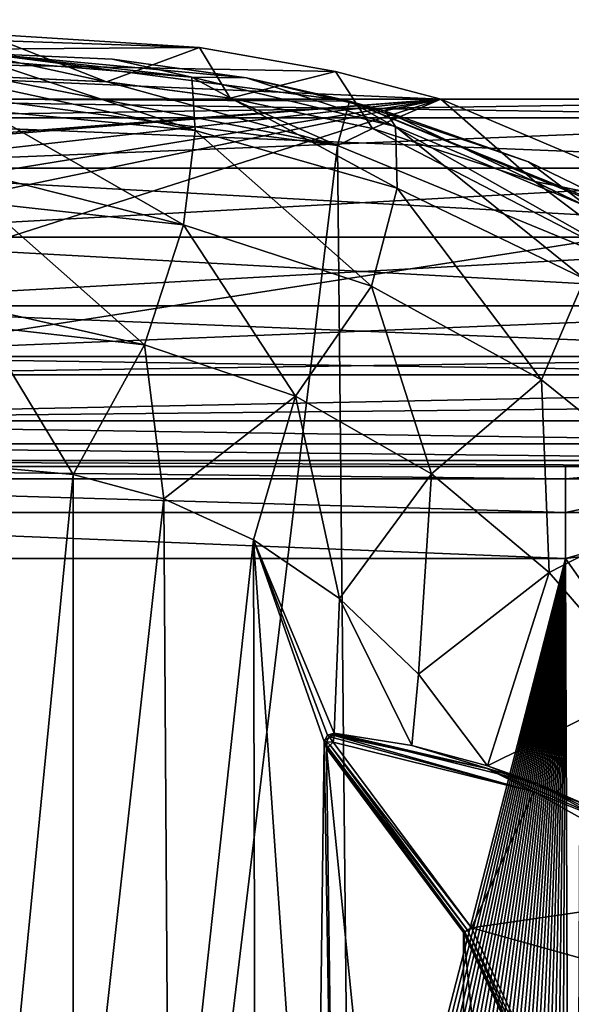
# Model space of a CAD drawing. Extents: x -54 to 446, y -6 to 1844.
# Tile 185 of 196: x 81 to 93, y 1822 to 1844. Entities that reach past the tile are written whole.
import ezdxf

# ---------------------------------------------------------------- set-up
doc = ezdxf.new("R2010")
doc.units = 0
doc.header["$LTSCALE"] = 52.148148
for name, color, linetype in [('763', 7, 'CONTINUOUS'), ('767', 7, 'CONTINUOUS'), ('779', 7, 'CONTINUOUS'), ('780', 7, 'CONTINUOUS'), ('781', 7, 'CONTINUOUS'), ('784', 7, 'CONTINUOUS'), ('831', 7, 'CONTINUOUS'), ('833', 7, 'CONTINUOUS'), ('834', 7, 'CONTINUOUS'), ('840', 7, 'CONTINUOUS'), ('877', 7, 'CONTINUOUS'), ('878', 7, 'CONTINUOUS'), ('879', 7, 'CONTINUOUS'), ('881', 7, 'CONTINUOUS'), ('884', 7, 'CONTINUOUS'), ('888', 7, 'CONTINUOUS'), ('892', 7, 'CONTINUOUS'), ('901', 7, 'CONTINUOUS'), ('905', 7, 'CONTINUOUS'), ('908', 7, 'CONTINUOUS'), ('917', 7, 'CONTINUOUS'), ('919', 7, 'CONTINUOUS'), ('925', 7, 'CONTINUOUS'), ('926', 7, 'CONTINUOUS'), ('927', 7, 'CONTINUOUS'), ('931', 7, 'CONTINUOUS'), ('940', 7, 'CONTINUOUS'), ('944', 7, 'CONTINUOUS')]:
    doc.layers.add(name, color=color, linetype=linetype)

msp = doc.modelspace()

# ---------------------------------------------------------------- linework, layer by layer
at = {"layer": '763', "color": 7, "linetype": 'CONTINUOUS'}
for points in [[(87.973, 1841.957, 0.025), (80, 1842, 0.025), (80, 1843, 0.025), (87.973, 1841.957, 0.025)], [(87.716, 1840.991, 0.025), (80, 1842, 0.025), (87.973, 1841.957, 0.025), (87.716, 1840.991, 0.025)], [(94.913, 1838.031, 0.025), (87.716, 1840.991, 0.025), (87.973, 1841.957, 0.025), (94.913, 1838.031, 0.025)], [(95.41, 1838.899, 0.025), (94.913, 1838.031, 0.025), (87.973, 1841.957, 0.025), (95.41, 1838.899, 0.025)]]:
    msp.add_3dface(points, dxfattribs=at)
at = {"layer": '767', "color": 7, "linetype": 'CONTINUOUS'}
for points in [[(80, 1842, 0.025), (87.716, 1840.991, 0.025), (80, 1842), (80, 1842, 0.025)], [(80, 1842), (87.716, 1840.991, 0.025), (87.716, 1840.991), (80, 1842)], [(87.716, 1840.991, 0.025), (94.913, 1838.031, 0.025), (87.716, 1840.991), (87.716, 1840.991, 0.025)], [(87.716, 1840.991), (94.913, 1838.031, 0.025), (94.913, 1838.031), (87.716, 1840.991)]]:
    msp.add_3dface(points, dxfattribs=at)
at = {"layer": '779', "color": 7, "linetype": 'CONTINUOUS'}
for points in [[(80.604, 1782.006), (80, 1842), (87.716, 1840.991), (80.604, 1782.006)], [(80.604, 1782.006), (87.716, 1840.991), (88.298, 1783.17), (80.604, 1782.006)], [(87.716, 1840.991), (94.913, 1838.031), (88.298, 1783.17), (87.716, 1840.991)], [(94.913, 1838.031), (95.434, 1786.275), (88.298, 1783.17), (94.913, 1838.031)]]:
    msp.add_3dface(points, dxfattribs=at)
at = {"layer": '780', "color": 7, "linetype": 'CONTINUOUS'}
for points in [[(80, 1834, 19), (80.07, 1814.675, 19), (81.952, 1833.828, 19), (80, 1834, 19)], [(80.07, 1814.675, 19), (81.954, 1815.582, 19), (81.952, 1833.828, 19), (80.07, 1814.675, 19)], [(81.952, 1833.828, 19), (81.954, 1815.582, 19), (83.929, 1833.301, 19), (81.952, 1833.828, 19)], [(81.954, 1815.582, 19), (84.046, 1815.582, 19), (83.929, 1833.301, 19), (81.954, 1815.582, 19)], [(83.929, 1833.301, 19), (84.046, 1815.582, 19), (85.883, 1832.403, 19), (83.929, 1833.301, 19)], [(84.046, 1815.582, 19), (85.93, 1814.675, 19), (85.883, 1832.403, 19), (84.046, 1815.582, 19)], [(85.93, 1814.675, 19), (87.235, 1813.039, 19), (85.883, 1832.403, 19), (85.93, 1814.675, 19)], [(85.883, 1832.403, 19), (87.235, 1813.039, 19), (87.422, 1828.014, 19), (85.883, 1832.403, 19)], [(87.755, 1831.128, 19), (85.883, 1832.403, 19), (87.644, 1828.199, 19), (87.755, 1831.128, 19)], [(87.644, 1828.199, 19), (85.883, 1832.403, 19), (87.494, 1828.154, 19), (87.644, 1828.199, 19)], [(87.494, 1828.154, 19), (85.883, 1832.403, 19), (87.422, 1828.014, 19), (87.494, 1828.154, 19)], [(89.332, 1827.925, 19), (87.755, 1831.128, 19), (87.644, 1828.199, 19), (89.332, 1827.925, 19)], [(89.477, 1829.484, 19), (87.755, 1831.128, 19), (89.332, 1827.925, 19), (89.477, 1829.484, 19)], [(90.986, 1827.486, 19), (89.477, 1829.484, 19), (89.332, 1827.925, 19), (90.986, 1827.486, 19)], [(87.235, 1813.039, 19), (87.7, 1811, 19), (87.422, 1828.014, 19), (87.235, 1813.039, 19)], [(87.422, 1828.014, 19), (87.7, 1811, 19), (87.474, 1827.865, 19), (87.422, 1828.014, 19)], [(87.7, 1811, 19), (90.463, 1798.147, 19), (87.474, 1827.865, 19), (87.7, 1811, 19)], [(87.474, 1827.865, 19), (90.463, 1798.147, 19), (90.463, 1823.853, 19), (87.474, 1827.865, 19)], [(90.463, 1798.147, 19), (92.593, 1802.673, 19), (90.463, 1823.853, 19), (90.463, 1798.147, 19)], [(90.463, 1823.853, 19), (92.593, 1802.673, 19), (92.593, 1819.327, 19), (90.463, 1823.853, 19)]]:
    msp.add_3dface(points, dxfattribs=at)
at = {"layer": '781', "color": 7, "linetype": 'CONTINUOUS'}
for points in [[(87.973, 1841.957, 0.025), (80, 1843, 0.025), (85.731, 1842.466, 9.648), (87.973, 1841.957, 0.025)], [(85.731, 1842.466, 9.648), (80, 1843, 0.025), (82.813, 1842.872, 9.913), (85.731, 1842.466, 9.648)], [(82.813, 1842.872, 9.913), (80, 1843, 0.025), (80, 1843, 10), (82.813, 1842.872, 9.913)], [(88.756, 1841.738, 9.206), (87.973, 1841.957, 0.025), (85.731, 1842.466, 9.648), (88.756, 1841.738, 9.206)], [(95.41, 1838.899, 0.025), (87.973, 1841.957, 0.025), (95.063, 1839.094, 7.81), (95.41, 1838.899, 0.025)], [(95.063, 1839.094, 7.81), (87.973, 1841.957, 0.025), (91.876, 1840.635, 8.59), (95.063, 1839.094, 7.81)], [(91.876, 1840.635, 8.59), (87.973, 1841.957, 0.025), (88.756, 1841.738, 9.206), (91.876, 1840.635, 8.59)]]:
    msp.add_3dface(points, dxfattribs=at)
at = {"layer": '784', "color": 7, "linetype": 'CONTINUOUS'}
for points in [[(82.813, 1842.872, 9.913), (80, 1843, 10), (84.541, 1842.482, 11.602), (82.813, 1842.872, 9.913)], [(80, 1843, 10), (80, 1842.848, 11.647), (84.541, 1842.482, 11.602), (80, 1843, 10)], [(80, 1842.848, 11.647), (80, 1842.315, 13.444), (84.611, 1841.318, 14.531), (80, 1842.848, 11.647)], [(84.541, 1842.482, 11.602), (80, 1842.848, 11.647), (84.611, 1841.318, 14.531), (84.541, 1842.482, 11.602)], [(85.731, 1842.466, 9.648), (82.813, 1842.872, 9.913), (84.541, 1842.482, 11.602), (85.731, 1842.466, 9.648)], [(88.975, 1841.404, 11.425), (85.731, 1842.466, 9.648), (84.541, 1842.482, 11.602), (88.975, 1841.404, 11.425)], [(88.975, 1841.404, 11.425), (84.541, 1842.482, 11.602), (89.013, 1840.061, 14.424), (88.975, 1841.404, 11.425)], [(89.013, 1840.061, 14.424), (84.541, 1842.482, 11.602), (84.611, 1841.318, 14.531), (89.013, 1840.061, 14.424)], [(88.756, 1841.738, 9.206), (85.731, 1842.466, 9.648), (88.975, 1841.404, 11.425), (88.756, 1841.738, 9.206)], [(80, 1842.315, 13.444), (80, 1841.76, 14.558), (84.611, 1841.318, 14.531), (80, 1842.315, 13.444)], [(80, 1841.76, 14.558), (80, 1840.364, 16.364), (84.361, 1839.268, 16.913), (80, 1841.76, 14.558)], [(80, 1841.76, 14.558), (84.361, 1839.268, 16.913), (84.611, 1841.318, 14.531), (80, 1841.76, 14.558)], [(91.876, 1840.635, 8.59), (88.756, 1841.738, 9.206), (93.2, 1839.646, 11.096), (91.876, 1840.635, 8.59)], [(93.2, 1839.646, 11.096), (88.756, 1841.738, 9.206), (88.975, 1841.404, 11.425), (93.2, 1839.646, 11.096)], [(84.361, 1839.268, 16.913), (88.456, 1837.93, 16.863), (84.611, 1841.318, 14.531), (84.361, 1839.268, 16.913)], [(88.456, 1837.93, 16.863), (89.013, 1840.061, 14.424), (84.611, 1841.318, 14.531), (88.456, 1837.93, 16.863)], [(93.2, 1839.646, 11.096), (88.975, 1841.404, 11.425), (93.096, 1838.092, 14.225), (93.2, 1839.646, 11.096)], [(93.096, 1838.092, 14.225), (88.975, 1841.404, 11.425), (89.013, 1840.061, 14.424), (93.096, 1838.092, 14.225)], [(95.063, 1839.094, 7.81), (91.876, 1840.635, 8.59), (93.2, 1839.646, 11.096), (95.063, 1839.094, 7.81)], [(80, 1840.364, 16.364), (80, 1839.748, 16.926), (84.361, 1839.268, 16.913), (80, 1840.364, 16.364)], [(88.456, 1837.93, 16.863), (92.162, 1835.887, 16.77), (89.013, 1840.061, 14.424), (88.456, 1837.93, 16.863)], [(92.162, 1835.887, 16.77), (93.096, 1838.092, 14.225), (89.013, 1840.061, 14.424), (92.162, 1835.887, 16.77)], [(80, 1839.748, 16.926), (80, 1837.444, 18.315), (83.509, 1836.651, 18.465), (80, 1839.748, 16.926)], [(80, 1839.748, 16.926), (83.509, 1836.651, 18.465), (84.361, 1839.268, 16.913), (80, 1839.748, 16.926)], [(83.509, 1836.651, 18.465), (86.799, 1835.538, 18.455), (84.361, 1839.268, 16.913), (83.509, 1836.651, 18.465)], [(84.361, 1839.268, 16.913), (86.799, 1835.538, 18.455), (88.456, 1837.93, 16.863), (84.361, 1839.268, 16.913)], [(92.162, 1835.887, 16.77), (95.405, 1833.274, 16.638), (93.096, 1838.092, 14.225), (92.162, 1835.887, 16.77)], [(86.799, 1835.538, 18.455), (89.759, 1833.844, 18.435), (88.456, 1837.93, 16.863), (86.799, 1835.538, 18.455)], [(88.456, 1837.93, 16.863), (89.759, 1833.844, 18.435), (92.162, 1835.887, 16.77), (88.456, 1837.93, 16.863)], [(80, 1837.444, 18.315), (80, 1837.049, 18.468), (83.509, 1836.651, 18.465), (80, 1837.444, 18.315)], [(80, 1834, 19), (81.952, 1833.828, 19), (80, 1837.049, 18.468), (80, 1834, 19)], [(80, 1837.049, 18.468), (81.952, 1833.828, 19), (83.509, 1836.651, 18.465), (80, 1837.049, 18.468)], [(81.952, 1833.828, 19), (83.929, 1833.301, 19), (83.509, 1836.651, 18.465), (81.952, 1833.828, 19)], [(83.929, 1833.301, 19), (86.799, 1835.538, 18.455), (83.509, 1836.651, 18.465), (83.929, 1833.301, 19)], [(89.759, 1833.844, 18.435), (92.325, 1831.696, 18.406), (92.162, 1835.887, 16.77), (89.759, 1833.844, 18.435)], [(92.162, 1835.887, 16.77), (92.325, 1831.696, 18.406), (95.405, 1833.274, 16.638), (92.162, 1835.887, 16.77)], [(83.929, 1833.301, 19), (85.883, 1832.403, 19), (86.799, 1835.538, 18.455), (83.929, 1833.301, 19)], [(85.883, 1832.403, 19), (87.755, 1831.128, 19), (86.799, 1835.538, 18.455), (85.883, 1832.403, 19)], [(87.755, 1831.128, 19), (89.759, 1833.844, 18.435), (86.799, 1835.538, 18.455), (87.755, 1831.128, 19)], [(87.755, 1831.128, 19), (89.477, 1829.484, 19), (89.759, 1833.844, 18.435), (87.755, 1831.128, 19)], [(89.477, 1829.484, 19), (92.325, 1831.696, 18.406), (89.759, 1833.844, 18.435), (89.477, 1829.484, 19)], [(92.325, 1831.696, 18.406), (94.466, 1829.212, 18.37), (95.405, 1833.274, 16.638), (92.325, 1831.696, 18.406)], [(89.477, 1829.484, 19), (90.986, 1827.486, 19), (92.325, 1831.696, 18.406), (89.477, 1829.484, 19)], [(90.986, 1827.486, 19), (94.466, 1829.212, 18.37), (92.325, 1831.696, 18.406), (90.986, 1827.486, 19)], [(94.466, 1829.212, 18.37), (90.986, 1827.486, 19), (93.251, 1826.583, 18.907), (94.466, 1829.212, 18.37)]]:
    msp.add_3dface(points, dxfattribs=at)
at = {"layer": '831', "color": 7, "linetype": 'CONTINUOUS'}
for points in [[(87.622, 1828, 20), (90.634, 1823.956, 20), (91.992, 1826.916, 20), (87.622, 1828, 20)], [(91.992, 1826.916, 20), (90.634, 1823.956, 20), (95.929, 1824.728, 20), (91.992, 1826.916, 20)], [(90.634, 1823.956, 20), (99.158, 1821.589, 20), (95.929, 1824.728, 20), (90.634, 1823.956, 20)], [(92.781, 1819.393, 20), (99.158, 1821.589, 20), (90.634, 1823.956, 20), (92.781, 1819.393, 20)]]:
    msp.add_3dface(points, dxfattribs=at)
at = {"layer": '833', "color": 7, "linetype": 'CONTINUOUS'}
for points in [[(87.474, 1827.865, 19), (90.463, 1823.853, 19), (87.474, 1827.865, 19.8), (87.474, 1827.865, 19)], [(87.474, 1827.865, 19.8), (90.463, 1823.853, 19), (90.463, 1823.853, 19.8), (87.474, 1827.865, 19.8)], [(90.463, 1823.853, 19), (92.593, 1819.327, 19), (90.463, 1823.853, 19.8), (90.463, 1823.853, 19)], [(90.463, 1823.853, 19.8), (92.593, 1819.327, 19), (92.593, 1819.327, 19.8), (90.463, 1823.853, 19.8)]]:
    msp.add_3dface(points, dxfattribs=at)
at = {"layer": '834', "color": 7, "linetype": 'CONTINUOUS'}
for points in [[(89.332, 1827.925, 19), (87.644, 1828.199, 19), (92.066, 1827.102, 19.8), (89.332, 1827.925, 19)], [(92.066, 1827.102, 19.8), (87.644, 1828.199, 19), (87.644, 1828.199, 19.8), (92.066, 1827.102, 19.8)], [(90.986, 1827.486, 19), (89.332, 1827.925, 19), (92.066, 1827.102, 19.8), (90.986, 1827.486, 19)], [(93.251, 1826.583, 18.907), (90.986, 1827.486, 19), (92.066, 1827.102, 19.8), (93.251, 1826.583, 18.907)], [(96.048, 1824.888, 19.8), (93.251, 1826.583, 18.907), (92.066, 1827.102, 19.8), (96.048, 1824.888, 19.8)]]:
    msp.add_3dface(points, dxfattribs=at)
at = {"layer": '840', "color": 7, "linetype": 'CONTINUOUS'}
for points in [[(87.644, 1828.199, 19), (87.494, 1828.154, 19), (87.644, 1828.199, 19.8), (87.644, 1828.199, 19)], [(87.644, 1828.199, 19.8), (87.494, 1828.154, 19), (87.494, 1828.154, 19.8), (87.644, 1828.199, 19.8)], [(87.494, 1828.154, 19), (87.422, 1828.014, 19), (87.494, 1828.154, 19.8), (87.494, 1828.154, 19)], [(87.494, 1828.154, 19.8), (87.422, 1828.014, 19), (87.422, 1828.014, 19.8), (87.494, 1828.154, 19.8)], [(87.422, 1828.014, 19), (87.474, 1827.865, 19), (87.422, 1828.014, 19.8), (87.422, 1828.014, 19)], [(87.474, 1827.865, 19), (87.474, 1827.865, 19.8), (87.422, 1828.014, 19.8), (87.474, 1827.865, 19)]]:
    msp.add_3dface(points, dxfattribs=at)
at = {"layer": '877', "color": 7, "linetype": 'CONTINUOUS'}
for points in [[(90.634, 1823.956, 20), (87.622, 1828, 20), (87.553, 1827.937, 19.977), (90.634, 1823.956, 20)], [(87.474, 1827.865, 19.8), (90.486, 1823.867, 19.9), (87.487, 1827.877, 19.881), (87.474, 1827.865, 19.8)], [(87.474, 1827.865, 19.8), (90.463, 1823.853, 19.8), (90.486, 1823.867, 19.9), (87.474, 1827.865, 19.8)], [(87.487, 1827.877, 19.881), (90.486, 1823.867, 19.9), (87.502, 1827.891, 19.917), (87.487, 1827.877, 19.881)], [(87.502, 1827.891, 19.917), (90.549, 1823.905, 19.973), (87.553, 1827.937, 19.977), (87.502, 1827.891, 19.917)], [(90.486, 1823.867, 19.9), (90.549, 1823.905, 19.973), (87.502, 1827.891, 19.917), (90.486, 1823.867, 19.9)], [(90.549, 1823.905, 19.973), (90.634, 1823.956, 20), (87.553, 1827.937, 19.977), (90.549, 1823.905, 19.973)], [(92.781, 1819.393, 20), (90.634, 1823.956, 20), (90.549, 1823.905, 19.973), (92.781, 1819.393, 20)], [(90.463, 1823.853, 19.8), (92.607, 1819.332, 19.876), (90.486, 1823.867, 19.9), (90.463, 1823.853, 19.8)], [(90.463, 1823.853, 19.8), (92.593, 1819.327, 19.8), (92.607, 1819.332, 19.876), (90.463, 1823.853, 19.8)], [(92.648, 1819.346, 19.941), (90.549, 1823.905, 19.973), (90.486, 1823.867, 19.9), (92.648, 1819.346, 19.941)], [(92.607, 1819.332, 19.876), (92.648, 1819.346, 19.941), (90.486, 1823.867, 19.9), (92.607, 1819.332, 19.876)], [(92.648, 1819.346, 19.941), (92.781, 1819.393, 20), (90.549, 1823.905, 19.973), (92.648, 1819.346, 19.941)]]:
    msp.add_3dface(points, dxfattribs=at)
at = {"layer": '878', "color": 7, "linetype": 'CONTINUOUS'}
for points in [[(87.644, 1828.199, 19.8), (87.494, 1828.154, 19.8), (87.642, 1828.182, 19.882), (87.644, 1828.199, 19.8)], [(87.494, 1828.154, 19.8), (87.422, 1828.014, 19.8), (87.531, 1828.117, 19.934), (87.494, 1828.154, 19.8)], [(87.531, 1828.117, 19.934), (87.422, 1828.014, 19.8), (87.474, 1828.005, 19.934), (87.531, 1828.117, 19.934)], [(87.422, 1828.014, 19.8), (87.474, 1827.865, 19.8), (87.487, 1827.877, 19.881), (87.422, 1828.014, 19.8)], [(87.422, 1828.014, 19.8), (87.487, 1827.877, 19.881), (87.474, 1828.005, 19.934), (87.422, 1828.014, 19.8)], [(87.622, 1828, 20), (87.531, 1828.117, 19.934), (87.474, 1828.005, 19.934), (87.622, 1828, 20)], [(87.553, 1827.937, 19.977), (87.622, 1828, 20), (87.474, 1828.005, 19.934), (87.553, 1827.937, 19.977)], [(87.487, 1827.877, 19.881), (87.553, 1827.937, 19.977), (87.474, 1828.005, 19.934), (87.487, 1827.877, 19.881)], [(87.642, 1828.182, 19.882), (87.494, 1828.154, 19.8), (87.531, 1828.117, 19.934), (87.642, 1828.182, 19.882)], [(87.642, 1828.182, 19.882), (87.531, 1828.117, 19.934), (87.64, 1828.161, 19.918), (87.642, 1828.182, 19.882)], [(87.64, 1828.161, 19.918), (87.531, 1828.117, 19.934), (87.638, 1828.143, 19.94), (87.64, 1828.161, 19.918)], [(87.638, 1828.143, 19.94), (87.531, 1828.117, 19.934), (87.632, 1828.093, 19.977), (87.638, 1828.143, 19.94)], [(87.531, 1828.117, 19.934), (87.622, 1828, 20), (87.632, 1828.093, 19.977), (87.531, 1828.117, 19.934)], [(87.487, 1827.877, 19.881), (87.502, 1827.891, 19.917), (87.553, 1827.937, 19.977), (87.487, 1827.877, 19.881)]]:
    msp.add_3dface(points, dxfattribs=at)
at = {"layer": '879', "color": 7, "linetype": 'CONTINUOUS'}
for points in [[(87.644, 1828.199, 19.8), (87.642, 1828.182, 19.882), (90.972, 1827.429, 19.941), (87.644, 1828.199, 19.8)], [(92.066, 1827.102, 19.8), (87.644, 1828.199, 19.8), (90.972, 1827.429, 19.941), (92.066, 1827.102, 19.8)], [(87.622, 1828, 20), (91.992, 1826.916, 20), (87.632, 1828.093, 19.977), (87.622, 1828, 20)], [(91.992, 1826.916, 20), (87.638, 1828.143, 19.94), (87.632, 1828.093, 19.977), (91.992, 1826.916, 20)], [(87.64, 1828.161, 19.918), (87.638, 1828.143, 19.94), (90.972, 1827.429, 19.941), (87.64, 1828.161, 19.918)], [(87.638, 1828.143, 19.94), (91.992, 1826.916, 20), (90.972, 1827.429, 19.941), (87.638, 1828.143, 19.94)], [(87.642, 1828.182, 19.882), (87.64, 1828.161, 19.918), (90.972, 1827.429, 19.941), (87.642, 1828.182, 19.882)], [(90.972, 1827.429, 19.941), (91.992, 1826.916, 20), (94.102, 1826.076, 19.941), (90.972, 1827.429, 19.941)], [(92.066, 1827.102, 19.8), (90.972, 1827.429, 19.941), (94.102, 1826.076, 19.941), (92.066, 1827.102, 19.8)], [(91.992, 1826.916, 20), (95.929, 1824.728, 20), (94.102, 1826.076, 19.941), (91.992, 1826.916, 20)], [(96.048, 1824.888, 19.8), (92.066, 1827.102, 19.8), (94.102, 1826.076, 19.941), (96.048, 1824.888, 19.8)]]:
    msp.add_3dface(points, dxfattribs=at)
at = {"layer": '881', "color": 7, "linetype": 'CONTINUOUS'}
for points in [[(80.544, 1785.005, -20), (68, 1832, -20), (92.685, 1832, -20), (80.544, 1785.005, -20)], [(80.972, 1785.021, -20), (80.544, 1785.005, -20), (92.685, 1832, -20), (80.972, 1785.021, -20)], [(81.403, 1785.05, -20), (80.972, 1785.021, -20), (92.685, 1832, -20), (81.403, 1785.05, -20)], [(81.835, 1785.094, -20), (81.403, 1785.05, -20), (92.685, 1832, -20), (81.835, 1785.094, -20)], [(82.269, 1785.152, -20), (81.835, 1785.094, -20), (92.685, 1832, -20), (82.269, 1785.152, -20)], [(82.704, 1785.224, -20), (82.269, 1785.152, -20), (92.685, 1832, -20), (82.704, 1785.224, -20)], [(83.139, 1785.31, -20), (82.704, 1785.224, -20), (92.685, 1832, -20), (83.139, 1785.31, -20)], [(83.576, 1785.411, -20), (83.139, 1785.31, -20), (92.685, 1832, -20), (83.576, 1785.411, -20)], [(84.012, 1785.527, -20), (83.576, 1785.411, -20), (92.685, 1832, -20), (84.012, 1785.527, -20)], [(84.448, 1785.657, -20), (84.012, 1785.527, -20), (92.685, 1832, -20), (84.448, 1785.657, -20)], [(84.884, 1785.802, -20), (84.448, 1785.657, -20), (92.685, 1832, -20), (84.884, 1785.802, -20)], [(85.319, 1785.963, -20), (84.884, 1785.802, -20), (92.685, 1832, -20), (85.319, 1785.963, -20)], [(85.753, 1786.138, -20), (85.319, 1785.963, -20), (92.685, 1832, -20), (85.753, 1786.138, -20)], [(86.185, 1786.329, -20), (85.753, 1786.138, -20), (92.685, 1832, -20), (86.185, 1786.329, -20)], [(86.615, 1786.535, -20), (86.185, 1786.329, -20), (92.685, 1832, -20), (86.615, 1786.535, -20)], [(87.043, 1786.757, -20), (86.615, 1786.535, -20), (92.685, 1832, -20), (87.043, 1786.757, -20)], [(87.468, 1786.994, -20), (87.043, 1786.757, -20), (92.685, 1832, -20), (87.468, 1786.994, -20)], [(87.89, 1787.246, -20), (87.468, 1786.994, -20), (92.685, 1832, -20), (87.89, 1787.246, -20)], [(88.308, 1787.514, -20), (87.89, 1787.246, -20), (92.685, 1832, -20), (88.308, 1787.514, -20)], [(88.721, 1787.797, -20), (88.308, 1787.514, -20), (92.685, 1832, -20), (88.721, 1787.797, -20)], [(89.13, 1788.095, -20), (88.721, 1787.797, -20), (92.685, 1832, -20), (89.13, 1788.095, -20)], [(89.533, 1788.409, -20), (89.13, 1788.095, -20), (92.685, 1832, -20), (89.533, 1788.409, -20)], [(89.93, 1788.738, -20), (89.533, 1788.409, -20), (92.685, 1832, -20), (89.93, 1788.738, -20)], [(90.321, 1789.082, -20), (89.93, 1788.738, -20), (92.685, 1832, -20), (90.321, 1789.082, -20)], [(90.705, 1789.441, -20), (90.321, 1789.082, -20), (92.685, 1832, -20), (90.705, 1789.441, -20)], [(91.082, 1789.815, -20), (90.705, 1789.441, -20), (92.685, 1832, -20), (91.082, 1789.815, -20)], [(91.451, 1790.203, -20), (91.082, 1789.815, -20), (92.685, 1832, -20), (91.451, 1790.203, -20)], [(91.811, 1790.606, -20), (91.451, 1790.203, -20), (92.685, 1832, -20), (91.811, 1790.606, -20)], [(92.163, 1791.023, -20), (91.811, 1790.606, -20), (92.685, 1832, -20), (92.163, 1791.023, -20)], [(92.505, 1791.455, -20), (92.163, 1791.023, -20), (92.685, 1832, -20), (92.505, 1791.455, -20)], [(92.837, 1791.9, -20), (92.505, 1791.455, -20), (92.685, 1832, -20), (92.837, 1791.9, -20)], [(93.009, 1831.534, -20), (92.837, 1791.9, -20), (92.685, 1832, -20), (93.009, 1831.534, -20)]]:
    msp.add_3dface(points, dxfattribs=at)
at = {"layer": '884', "color": 7, "linetype": 'CONTINUOUS'}
for points in [[(80, 1842, -0.025), (87.716, 1840.991, -0.025), (80, 1842.5, -0.025), (80, 1842, -0.025)], [(80, 1842.5, -0.025), (87.716, 1840.991, -0.025), (82.698, 1842.38, -0.025), (80, 1842.5, -0.025)], [(87.716, 1840.991, -0.025), (85.375, 1842.023, -0.025), (82.698, 1842.38, -0.025), (87.716, 1840.991, -0.025)], [(85.375, 1842.023, -0.025), (87.716, 1840.991, -0.025), (88.477, 1841.363, -0.025), (85.375, 1842.023, -0.025)], [(87.716, 1840.991, -0.025), (94.913, 1838.031, -0.025), (88.477, 1841.363, -0.025), (87.716, 1840.991, -0.025)], [(88.477, 1841.363, -0.025), (94.913, 1838.031, -0.025), (92.013, 1840.206, -0.025), (88.477, 1841.363, -0.025)], [(92.013, 1840.206, -0.025), (94.913, 1838.031, -0.025), (96.246, 1838.164, -0.025), (92.013, 1840.206, -0.025)]]:
    msp.add_3dface(points, dxfattribs=at)
at = {"layer": '888', "color": 7, "linetype": 'CONTINUOUS'}
for points in [[(87.716, 1840.991, -0.025), (80, 1842, -0.025), (87.716, 1840.991), (87.716, 1840.991, -0.025)], [(80, 1842, -0.025), (80, 1842), (87.716, 1840.991), (80, 1842, -0.025)], [(94.913, 1838.031, -0.025), (87.716, 1840.991, -0.025), (94.913, 1838.031), (94.913, 1838.031, -0.025)], [(94.913, 1838.031), (87.716, 1840.991, -0.025), (87.716, 1840.991), (94.913, 1838.031)]]:
    msp.add_3dface(points, dxfattribs=at)
at = {"layer": '892', "color": 7, "linetype": 'CONTINUOUS'}
msp.add_3dface([(93.009, 1831.534, -20), (92.685, 1832, -20), (94.647, 1832.233, -19.821), (93.009, 1831.534, -20)], dxfattribs=at)
at = {"layer": '901', "color": 7, "linetype": 'CONTINUOUS'}
for points in [[(80, 1842.5, -0.025), (82.698, 1842.38, -0.025), (80, 1842.5, -0.483), (80, 1842.5, -0.025)], [(80, 1842.5, -0.483), (82.698, 1842.38, -0.025), (82.68, 1842.382, -0.364), (80, 1842.5, -0.483)], [(82.698, 1842.38, -0.025), (85.375, 1842.023, -0.025), (82.68, 1842.382, -0.364), (82.698, 1842.38, -0.025)]]:
    msp.add_3dface(points, dxfattribs=at)
at = {"layer": '905', "color": 7, "linetype": 'CONTINUOUS'}
for points in [[(80, 1842), (80.604, 1782.006), (87.716, 1840.991), (80, 1842)], [(80.604, 1782.006), (88.298, 1783.17), (87.716, 1840.991), (80.604, 1782.006)], [(88.298, 1783.17), (94.913, 1838.031), (87.716, 1840.991), (88.298, 1783.17)], [(88.298, 1783.17), (95.434, 1786.275), (94.913, 1838.031), (88.298, 1783.17)]]:
    msp.add_3dface(points, dxfattribs=at)
at = {"layer": '908', "color": 7, "linetype": 'CONTINUOUS'}
for points in [[(80, 1843.422, -9.406), (80, 1842.961, -4.942), (82.68, 1842.382, -0.364), (80, 1843.422, -9.406)], [(80, 1843.422, -9.406), (82.68, 1842.382, -0.364), (84.705, 1843.125, -9.654), (80, 1843.422, -9.406)], [(82.68, 1842.382, -0.364), (85.375, 1842.023, -0.025), (84.705, 1843.125, -9.654), (82.68, 1842.382, -0.364)], [(84.705, 1843.125, -9.654), (85.375, 1842.023, -0.025), (87.67, 1842.605, -9.906), (84.705, 1843.125, -9.654)], [(80, 1842.961, -4.942), (80, 1842.5, -0.483), (82.68, 1842.382, -0.364), (80, 1842.961, -4.942)], [(85.375, 1842.023, -0.025), (88.477, 1841.363, -0.025), (87.67, 1842.605, -9.906), (85.375, 1842.023, -0.025)], [(88.477, 1841.363, -0.025), (89.964, 1842, -10), (87.67, 1842.605, -9.906), (88.477, 1841.363, -0.025)], [(88.477, 1841.363, -0.025), (92.013, 1840.206, -0.025), (89.964, 1842, -10), (88.477, 1841.363, -0.025)], [(89.964, 1842, -10), (92.013, 1840.206, -0.025), (96.169, 1839.376, -10), (89.964, 1842, -10)], [(92.013, 1840.206, -0.025), (96.246, 1838.164, -0.025), (96.169, 1839.376, -10), (92.013, 1840.206, -0.025)]]:
    msp.add_3dface(points, dxfattribs=at)
at = {"layer": '917', "color": 7, "linetype": 'CONTINUOUS'}
for points in [[(67, 1842, -10), (89.964, 1842, -10), (69.536, 1840.427, -10), (67, 1842, -10)], [(89.964, 1842, -10), (96.169, 1839.376, -10), (68, 1835, -10), (89.964, 1842, -10)], [(89.964, 1842, -10), (68, 1835, -10), (71.214, 1838.118, -10), (89.964, 1842, -10)], [(69.536, 1840.427, -10), (89.964, 1842, -10), (70.464, 1840.427, -10), (69.536, 1840.427, -10)], [(70.464, 1840.427, -10), (89.964, 1842, -10), (71.214, 1839.882, -10), (70.464, 1840.427, -10)], [(71.5, 1839, -10), (89.964, 1842, -10), (71.214, 1838.118, -10), (71.5, 1839, -10)], [(89.964, 1842, -10), (71.5, 1839, -10), (71.214, 1839.882, -10), (89.964, 1842, -10)], [(96.169, 1839.376, -10), (101.521, 1835.682, -10), (68, 1835, -10), (96.169, 1839.376, -10)], [(101.521, 1835.682, -10), (101.885, 1835.344, -10), (68, 1835, -10), (101.521, 1835.682, -10)], [(68, 1835, -10), (101.885, 1835.344, -10), (102.102, 1835, -10), (68, 1835, -10)]]:
    msp.add_3dface(points, dxfattribs=at)
at = {"layer": '919', "color": 7, "linetype": 'CONTINUOUS'}
for points in [[(68, 1834, -18), (68, 1834, -11), (102.102, 1834, -11), (68, 1834, -18)], [(92.685, 1834, -18), (68, 1834, -18), (102.102, 1834, -11), (92.685, 1834, -18)], [(95.821, 1834, -17.488), (92.685, 1834, -18), (102.102, 1834, -11), (95.821, 1834, -17.488)]]:
    msp.add_3dface(points, dxfattribs=at)
at = {"layer": '925', "color": 7, "linetype": 'CONTINUOUS'}
for points in [[(68, 1834, -18), (92.685, 1834, -18), (92.685, 1833.733, -18.999), (68, 1834, -18)], [(68, 1834, -18), (92.685, 1833.733, -18.999), (68, 1833.732, -19), (68, 1834, -18)], [(92.685, 1833.733, -18.999), (92.685, 1833, -19.732), (68, 1833.732, -19), (92.685, 1833.733, -18.999)], [(68, 1833.732, -19), (92.685, 1833, -19.732), (68, 1832.999, -19.733), (68, 1833.732, -19)], [(92.685, 1833, -19.732), (92.685, 1832, -20), (68, 1832.999, -19.733), (92.685, 1833, -19.732)], [(92.685, 1832, -20), (68, 1832, -20), (68, 1832.999, -19.733), (92.685, 1832, -20)]]:
    msp.add_3dface(points, dxfattribs=at)
at = {"layer": '926', "color": 7, "linetype": 'CONTINUOUS'}
for points in [[(92.685, 1834, -18), (95.821, 1834, -17.488), (92.685, 1833.733, -18.999), (92.685, 1834, -18)], [(92.685, 1833.733, -18.999), (95.821, 1834, -17.488), (96.163, 1833.733, -18.427), (92.685, 1833.733, -18.999)], [(92.685, 1833.733, -18.999), (96.163, 1833.733, -18.427), (92.685, 1833, -19.732), (92.685, 1833.733, -18.999)], [(96.163, 1833.733, -18.427), (96.195, 1833, -19.187), (92.685, 1833, -19.732), (96.163, 1833.733, -18.427)], [(94.647, 1832.233, -19.821), (92.685, 1832, -20), (96.195, 1833, -19.187), (94.647, 1832.233, -19.821)], [(96.195, 1833, -19.187), (92.685, 1832, -20), (92.685, 1833, -19.732), (96.195, 1833, -19.187)]]:
    msp.add_3dface(points, dxfattribs=at)
at = {"layer": '927', "color": 7, "linetype": 'CONTINUOUS'}
for points in [[(68, 1835, -10), (102.102, 1835, -10), (102.102, 1834.5, -10.134), (68, 1835, -10)], [(68, 1834.5, -10.134), (68, 1835, -10), (102.102, 1834.5, -10.134), (68, 1834.5, -10.134)], [(68, 1834.134, -10.5), (68, 1834.5, -10.134), (102.102, 1834.134, -10.5), (68, 1834.134, -10.5)], [(102.102, 1834.134, -10.5), (68, 1834.5, -10.134), (102.102, 1834.5, -10.134), (102.102, 1834.134, -10.5)], [(102.102, 1834, -11), (68, 1834, -11), (68, 1834.134, -10.5), (102.102, 1834, -11)], [(102.102, 1834, -11), (68, 1834.134, -10.5), (102.102, 1834.134, -10.5), (102.102, 1834, -11)]]:
    msp.add_3dface(points, dxfattribs=at)
at = {"layer": '931', "color": 7, "linetype": 'CONTINUOUS'}
for points in [[(80, 1843.422, -9.406), (84.705, 1843.125, -9.654), (67, 1843.733, -8.999), (80, 1843.422, -9.406)], [(67, 1843.733, -8.999), (84.705, 1843.125, -9.654), (67, 1843, -9.732), (67, 1843.733, -8.999)], [(84.705, 1843.125, -9.654), (87.67, 1842.605, -9.906), (67, 1843, -9.732), (84.705, 1843.125, -9.654)], [(87.67, 1842.605, -9.906), (89.964, 1842, -10), (67, 1843, -9.732), (87.67, 1842.605, -9.906)], [(89.964, 1842, -10), (67, 1842, -10), (67, 1843, -9.732), (89.964, 1842, -10)]]:
    msp.add_3dface(points, dxfattribs=at)
at = {"layer": '940', "color": 7, "linetype": 'CONTINUOUS'}
for points in [[(101.843, 1841.598, -13.5), (101.843, 1842, -15), (74.666, 1841.598, -13.5), (101.843, 1841.598, -13.5)], [(101.843, 1842, -15), (101.843, 1841.598, -16.5), (74.666, 1842, -15), (101.843, 1842, -15)], [(74.666, 1841.598, -13.5), (101.843, 1842, -15), (74.666, 1842, -15), (74.666, 1841.598, -13.5)], [(74.666, 1842, -15), (101.843, 1841.598, -16.5), (74.666, 1841.598, -16.5), (74.666, 1842, -15)], [(101.843, 1840.5, -12.402), (101.843, 1841.598, -13.5), (74.666, 1840.5, -12.402), (101.843, 1840.5, -12.402)], [(74.666, 1840.5, -12.402), (101.843, 1841.598, -13.5), (74.666, 1841.598, -13.5), (74.666, 1840.5, -12.402)], [(101.843, 1841.598, -16.5), (101.843, 1840.5, -17.598), (74.666, 1841.598, -16.5), (101.843, 1841.598, -16.5)], [(74.666, 1841.598, -16.5), (101.843, 1840.5, -17.598), (74.666, 1840.5, -17.598), (74.666, 1841.598, -16.5)], [(101.843, 1840.5, -17.598), (101.843, 1839, -18), (74.666, 1840.5, -17.598), (101.843, 1840.5, -17.598)], [(74.666, 1840.5, -17.598), (101.843, 1839, -18), (74.666, 1839, -18), (74.666, 1840.5, -17.598)], [(101.843, 1839, -12), (101.843, 1840.5, -12.402), (74.666, 1839, -12), (101.843, 1839, -12)], [(74.666, 1839, -12), (101.843, 1840.5, -12.402), (74.666, 1840.5, -12.402), (74.666, 1839, -12)]]:
    msp.add_3dface(points, dxfattribs=at)
at = {"layer": '944', "color": 7, "linetype": 'CONTINUOUS'}
for points in [[(74.666, 1839, -18), (101.843, 1839, -18), (101.843, 1837.5, -17.598), (74.666, 1839, -18)], [(101.843, 1839, -12), (74.666, 1839, -12), (74.666, 1837.5, -12.402), (101.843, 1839, -12)], [(101.843, 1837.5, -12.402), (101.843, 1839, -12), (74.666, 1837.5, -12.402), (101.843, 1837.5, -12.402)], [(74.666, 1839, -18), (101.843, 1837.5, -17.598), (74.666, 1837.5, -17.598), (74.666, 1839, -18)], [(101.843, 1837.5, -17.598), (101.843, 1836.402, -16.5), (74.666, 1837.5, -17.598), (101.843, 1837.5, -17.598)], [(74.666, 1837.5, -17.598), (101.843, 1836.402, -16.5), (74.666, 1836.402, -16.5), (74.666, 1837.5, -17.598)], [(101.843, 1836.402, -13.5), (101.843, 1837.5, -12.402), (74.666, 1836.402, -13.5), (101.843, 1836.402, -13.5)], [(74.666, 1836.402, -13.5), (101.843, 1837.5, -12.402), (74.666, 1837.5, -12.402), (74.666, 1836.402, -13.5)], [(101.843, 1836.402, -16.5), (101.843, 1836, -15), (74.666, 1836.402, -16.5), (101.843, 1836.402, -16.5)], [(101.843, 1836, -15), (101.843, 1836.402, -13.5), (74.666, 1836, -15), (101.843, 1836, -15)], [(74.666, 1836.402, -16.5), (101.843, 1836, -15), (74.666, 1836, -15), (74.666, 1836.402, -16.5)], [(74.666, 1836, -15), (101.843, 1836.402, -13.5), (74.666, 1836.402, -13.5), (74.666, 1836, -15)]]:
    msp.add_3dface(points, dxfattribs=at)

doc.saveas('drawing.dxf')
